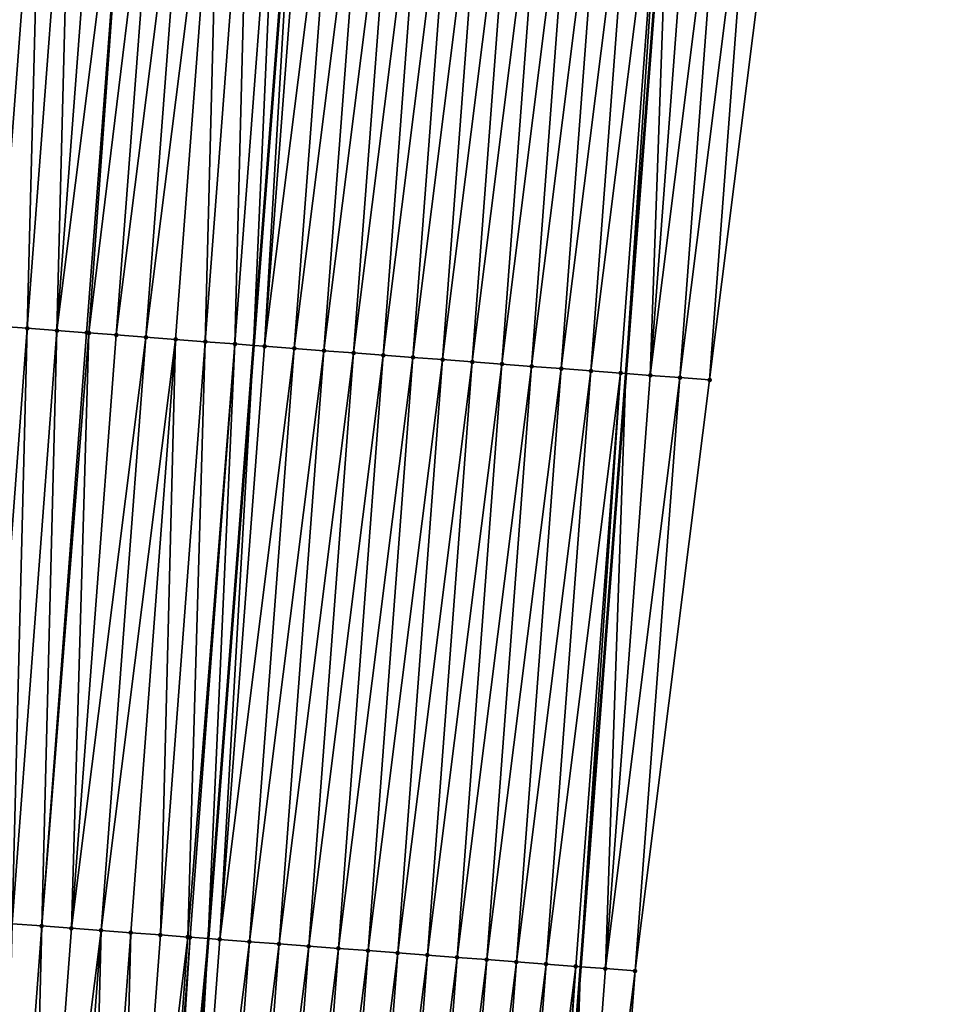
# Model space of a CAD drawing. Header units: feet. Extents: x 2017424 to 2024169, y 808042 to 818730.
# Tile 2 of 256: x 2023418 to 2023449, y 808088 to 808121. Entities that reach past the tile are written whole.
import ezdxf

# ---------------------------------------------------------------- set-up
doc = ezdxf.new("R2010")
doc.units = ezdxf.units.FT
doc.header["$MEASUREMENT"] = 0
for name, color, linetype, lineweight in [('EP_Travel Lane', 172, 'Continuous', 53), ('NB-Road Shots', 141, 'Continuous', 100), ('NB-Road X-Section', 40, 'Continuous', 13), ('STRIPING', 60, 'Continuous', 53)]:
    doc.layers.add(name, color=color, linetype=linetype, lineweight=lineweight)
doc.layers.add('I-77-MM15-17_NB-Surface-BORDER', color=7, linetype='Continuous')
doc.layers.add('I-77-MM15-17_NB-Surface-TIN', color=7, linetype='Continuous')

msp = doc.modelspace()

# ---------------------------------------------------------------- linework, layer by layer
at = {"layer": 'EP_Travel Lane'}
msp.add_polyline3d([(2023448.765051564, 808248.5692096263, 258.6203824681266), (2023447.259993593, 808228.587331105, 258.8985682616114), (2023445.732134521, 808208.6480670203, 259.2017468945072), (2023444.204244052, 808188.7083931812, 259.477649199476), (2023442.676364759, 808168.7688652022, 259.7632453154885), (2023441.148515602, 808148.8297305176, 260.0750352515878), (2023439.620676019, 808128.8907207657, 260.3951328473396), (2023438.092945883, 808108.9531393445, 260.8102859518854), (2023436.565182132, 808089.0151192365, 261.1962378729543), (2023435.037460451, 808069.0776481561, 261.6187475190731), (2023433.509708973, 808049.1397882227, 262.0153658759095), (2023432.937009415, 808041.6657954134, 262.1728940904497)], dxfattribs=at)
at = {"layer": 'I-77-MM15-17_NB-Surface-BORDER', "color": 3, "linetype": 'Continuous', "lineweight": -3}
msp.add_polyline3d([(2023446.41932694, 808168.4843792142, 259.6340137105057), (2023444.914126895, 808148.5436688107, 259.9546659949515), (2023443.408952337, 808128.6032960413, 260.2977781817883), (2023440.906717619, 808108.7395582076, 260.7317430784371), (2023438.404464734, 808088.8755796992, 261.1496853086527), (2023436.899380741, 808068.9364067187, 261.5726511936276)], dxfattribs=at)
at = {"layer": 'I-77-MM15-17_NB-Surface-TIN', "color": 128, "linetype": 'Continuous', "lineweight": -3}
for points in [[(2023416.975123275, 808110.5503068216, 261.016369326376), (2023418.480330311, 808130.4911098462, 260.7018881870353), (2023417.483168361, 808130.5663962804, 260.703005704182)], [(2023416.975123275, 808110.5503068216, 261.016369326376), (2023417.972291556, 808110.4751042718, 261.0208338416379), (2023418.480330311, 808130.4911098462, 260.7018881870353)], [(2023417.972291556, 808110.4751042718, 261.0208338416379), (2023419.477495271, 808130.4158632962, 260.7034247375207), (2023418.480330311, 808130.4911098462, 260.7018881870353)], [(2023417.972291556, 808110.4751042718, 261.0208338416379), (2023418.969459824, 808110.3999015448, 261.0252865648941), (2023419.477495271, 808130.4158632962, 260.7034247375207)], [(2023418.969459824, 808110.3999015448, 261.0252865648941), (2023420.474661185, 808130.3406293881, 260.7058025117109), (2023419.477495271, 808130.4158632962, 260.7034247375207)], [(2023418.969459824, 808110.3999015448, 261.0252865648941), (2023421.471822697, 808130.2653371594, 260.7042994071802), (2023420.474661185, 808130.3406293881, 260.7058025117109)], [(2023418.969459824, 808110.3999015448, 261.0252865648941), (2023419.966624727, 808110.3246542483, 261.0267734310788), (2023421.471822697, 808130.2653371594, 260.7042994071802)], [(2023419.966624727, 808110.3246542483, 261.0267734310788), (2023420.043563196, 808110.3188467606, 261.0267812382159), (2023421.471822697, 808130.2653371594, 260.7042994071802)], [(2023420.043563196, 808110.3188467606, 261.0267812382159), (2023422.468981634, 808130.1900108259, 260.7005268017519), (2023421.471822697, 808130.2653371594, 260.7042994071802)], [(2023420.043563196, 808110.3188467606, 261.0267812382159), (2023420.963785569, 808110.2493531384, 261.0246793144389), (2023422.468981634, 808130.1900108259, 260.7005268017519)], [(2023420.963785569, 808110.2493531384, 261.0246793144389), (2023423.466137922, 808130.114649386, 260.6944180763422), (2023422.468981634, 808130.1900108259, 260.7005268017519)], [(2023420.963785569, 808110.2493531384, 261.0246793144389), (2023421.960945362, 808110.1740381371, 261.0216608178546), (2023423.466137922, 808130.114649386, 260.6944180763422)], [(2023421.960945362, 808110.1740381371, 261.0216608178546), (2023424.463297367, 808130.0393297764, 260.6910929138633), (2023423.466137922, 808130.114649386, 260.6944180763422)], [(2023421.960945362, 808110.1740381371, 261.0216608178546), (2023422.958107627, 808110.0987558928, 261.0208221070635), (2023424.463297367, 808130.0393297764, 260.6910929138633)], [(2023422.958107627, 808110.0987558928, 261.0208221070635), (2023423.955272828, 808110.0235125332, 261.0225709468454), (2023424.463297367, 808130.0393297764, 260.6910929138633)], [(2023423.955272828, 808110.0235125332, 261.0225709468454), (2023425.460460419, 808129.9640579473, 260.6909472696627), (2023424.463297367, 808130.0393297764, 260.6910929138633)], [(2023423.955272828, 808110.0235125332, 261.0225709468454), (2023424.952439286, 808109.9482858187, 261.0254274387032), (2023425.460460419, 808129.9640579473, 260.6909472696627)], [(2023424.952439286, 808109.9482858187, 261.0254274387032), (2023426.45762194, 808129.8887658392, 260.6894521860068), (2023425.460460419, 808129.9640579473, 260.6909472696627)], [(2023424.952439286, 808109.9482858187, 261.0254274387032), (2023425.579500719, 808109.9009063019, 261.0223470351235), (2023426.45762194, 808129.8887658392, 260.6894521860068)], [(2023426.45762194, 808129.8887658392, 260.6894521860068), (2023425.579500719, 808109.9009063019, 261.0223470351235), (2023427.109283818, 808129.8394489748, 260.6810510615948)], [(2023425.949596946, 808109.872942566, 261.0205289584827), (2023427.109283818, 808129.8394489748, 260.6810510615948), (2023425.579500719, 808109.9009063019, 261.0223470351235)], [(2023425.949596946, 808109.872942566, 261.0205289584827), (2023427.454770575, 808129.8133030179, 260.6765970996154), (2023427.109283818, 808129.8394489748, 260.6810510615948)], [(2023425.949596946, 808109.872942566, 261.0205289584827), (2023428.451907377, 808129.7376834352, 260.6533104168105), (2023427.454770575, 808129.8133030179, 260.6765970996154)], [(2023425.949596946, 808109.872942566, 261.0205289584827), (2023426.946738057, 808109.7973800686, 261.0010409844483), (2023428.451907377, 808129.7376834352, 260.6533104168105)], [(2023426.946738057, 808109.7973800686, 261.0010409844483), (2023429.449042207, 808129.6620377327, 260.6282856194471), (2023428.451907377, 808129.7376834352, 260.6533104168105)], [(2023426.946738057, 808109.7973800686, 261.0010409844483), (2023427.943877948, 808109.7218014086, 260.9804774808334), (2023429.449042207, 808129.6620377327, 260.6282856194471)], [(2023427.943877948, 808109.7218014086, 260.9804774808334), (2023430.446180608, 808129.5864393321, 260.6064085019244), (2023429.449042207, 808129.6620377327, 260.6282856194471)], [(2023427.943877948, 808109.7218014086, 260.9804774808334), (2023428.941021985, 808109.646277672, 260.9635688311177), (2023430.446180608, 808129.5864393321, 260.6064085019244)], [(2023428.941021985, 808109.646277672, 260.9635688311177), (2023431.4433218, 808129.5108779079, 260.5869919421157), (2023430.446180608, 808129.5864393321, 260.6064085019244)], [(2023428.941021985, 808109.646277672, 260.9635688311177), (2023429.93817076, 808109.5708167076, 260.9508373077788), (2023431.4433218, 808129.5108779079, 260.5869919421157)], [(2023429.93817076, 808109.5708167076, 260.9508373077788), (2023432.440466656, 808129.4353650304, 260.5708058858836), (2023431.4433218, 808129.5108779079, 260.5869919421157)], [(2023429.93817076, 808109.5708167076, 260.9508373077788), (2023430.935320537, 808109.4953690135, 260.9389888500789), (2023432.440466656, 808129.4353650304, 260.5708058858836)], [(2023430.935320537, 808109.4953690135, 260.9389888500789), (2023433.437607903, 808129.3598043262, 260.551437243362), (2023432.440466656, 808129.4353650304, 260.5708058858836)], [(2023430.935320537, 808109.4953690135, 260.9389888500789), (2023431.932467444, 808109.4198833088, 260.9246109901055), (2023433.437607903, 808129.3598043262, 260.551437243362)], [(2023431.932467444, 808109.4198833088, 260.9246109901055), (2023434.434742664, 808129.2841577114, 260.5263517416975), (2023433.437607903, 808129.3598043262, 260.551437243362)], [(2023431.932467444, 808109.4198833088, 260.9246109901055), (2023432.929606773, 808109.3442972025, 260.9035519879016), (2023434.434742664, 808129.2841577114, 260.5263517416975)], [(2023432.929606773, 808109.3442972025, 260.9035519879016), (2023435.431877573, 808129.2085130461, 260.5013959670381), (2023434.434742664, 808129.2841577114, 260.5263517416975)], [(2023432.929606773, 808109.3442972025, 260.9035519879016), (2023433.926746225, 808109.2687127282, 260.8826015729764), (2023435.431877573, 808129.2085130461, 260.5013959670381)], [(2023433.926746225, 808109.2687127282, 260.8826015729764), (2023436.429014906, 808129.1329004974, 260.4785773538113), (2023435.431877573, 808129.2085130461, 260.5013959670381)], [(2023433.926746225, 808109.2687127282, 260.8826015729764), (2023434.923888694, 808109.1931682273, 260.8643111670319), (2023436.429014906, 808129.1329004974, 260.4785773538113)], [(2023434.923888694, 808109.1931682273, 260.8643111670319), (2023437.426152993, 808129.0572979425, 260.4564237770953), (2023436.429014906, 808129.1329004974, 260.4785773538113)], [(2023434.923888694, 808109.1931682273, 260.8643111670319), (2023435.921031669, 808109.1176304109, 260.846465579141), (2023437.426152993, 808129.0572979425, 260.4564237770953)], [(2023435.921031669, 808109.1176304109, 260.846465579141), (2023438.423284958, 808128.9816142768, 260.4288727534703), (2023437.426152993, 808129.0572979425, 260.4564237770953)], [(2023435.921031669, 808109.1176304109, 260.846465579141), (2023436.918176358, 808109.0421153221, 260.8301323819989), (2023438.423284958, 808128.9816142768, 260.4288727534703)], [(2023436.918176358, 808109.0421153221, 260.8301323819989), (2023439.420415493, 808128.905911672, 260.4000614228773), (2023438.423284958, 808128.9816142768, 260.4288727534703)], [(2023436.918176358, 808109.0421153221, 260.8301323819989), (2023437.915321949, 808108.9666121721, 260.8145936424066), (2023439.420415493, 808128.905911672, 260.4000614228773)], [(2023437.915321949, 808108.9666121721, 260.8145936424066), (2023438.092945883, 808108.9531393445, 260.8102859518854), (2023439.420415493, 808128.905911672, 260.4000614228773)], [(2023439.420415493, 808128.905911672, 260.4000614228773), (2023438.092945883, 808108.9531393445, 260.8102859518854), (2023439.620676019, 808128.8907207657, 260.3951328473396)], [(2023438.912457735, 808108.8909791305, 260.7904113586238), (2023439.620676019, 808128.8907207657, 260.3951328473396), (2023438.092945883, 808108.9531393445, 260.8102859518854)], [(2023438.912457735, 808108.8909791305, 260.7904113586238), (2023440.417550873, 808128.83027325, 260.3755211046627), (2023439.620676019, 808128.8907207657, 260.3951328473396)], [(2023438.912457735, 808108.8909791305, 260.7904113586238), (2023441.414685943, 808128.7546307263, 260.3507078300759), (2023440.417550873, 808128.83027325, 260.3755211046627)], [(2023438.912457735, 808108.8909791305, 260.7904113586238), (2023439.909588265, 808108.8152764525, 260.7615951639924), (2023441.414685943, 808128.7546307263, 260.3507078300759)], [(2023439.909588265, 808108.8152764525, 260.7615951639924), (2023442.411821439, 808128.6789938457, 260.3262700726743), (2023441.414685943, 808128.7546307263, 260.3507078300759)], [(2023439.909588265, 808108.8152764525, 260.7615951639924), (2023440.906717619, 808108.7395582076, 260.7317430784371), (2023442.411821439, 808128.6789938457, 260.3262700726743)], [(2023440.906717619, 808108.7395582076, 260.7317430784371), (2023443.408952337, 808128.6032960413, 260.2977781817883), (2023442.411821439, 808128.6789938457, 260.3262700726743)], [(2023416.467123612, 808090.5348191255, 261.3697762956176), (2023417.972291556, 808110.4751042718, 261.0208338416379), (2023416.975123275, 808110.5503068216, 261.016369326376)], [(2023416.467123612, 808090.5348191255, 261.3697762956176), (2023417.464294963, 808090.4596572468, 261.3769469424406), (2023417.972291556, 808110.4751042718, 261.0208338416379)], [(2023417.464294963, 808090.4596572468, 261.3769469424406), (2023418.969459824, 808110.3999015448, 261.0252865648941), (2023417.972291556, 808110.4751042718, 261.0208338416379)], [(2023417.464294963, 808090.4596572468, 261.3769469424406), (2023418.461460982, 808090.3844247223, 261.3794164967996), (2023418.969459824, 808110.3999015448, 261.0252865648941)], [(2023418.461460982, 808090.3844247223, 261.3794164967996), (2023419.966624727, 808110.3246542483, 261.0267734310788), (2023418.969459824, 808110.3999015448, 261.0252865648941)], [(2023418.461460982, 808090.3844247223, 261.3794164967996), (2023420.043563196, 808110.3188467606, 261.0267812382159), (2023419.966624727, 808110.3246542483, 261.0267734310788)], [(2023418.461460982, 808090.3844247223, 261.3794164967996), (2023419.458622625, 808090.3091342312, 261.3780287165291), (2023420.043563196, 808110.3188467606, 261.0267812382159)], [(2023419.458622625, 808090.3091342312, 261.3780287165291), (2023420.963785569, 808110.2493531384, 261.0246793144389), (2023420.043563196, 808110.3188467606, 261.0267812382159)], [(2023419.458622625, 808090.3091342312, 261.3780287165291), (2023421.960945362, 808110.1740381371, 261.0216608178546), (2023420.963785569, 808110.2493531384, 261.0246793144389)], [(2023419.458622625, 808090.3091342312, 261.3780287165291), (2023420.455782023, 808090.2338139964, 261.3746616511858), (2023421.960945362, 808110.1740381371, 261.0216608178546)], [(2023420.455782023, 808090.2338139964, 261.3746616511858), (2023422.958107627, 808110.0987558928, 261.0208221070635), (2023421.960945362, 808110.1740381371, 261.0216608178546)], [(2023420.455782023, 808090.2338139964, 261.3746616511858), (2023421.452945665, 808090.1585499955, 261.3750366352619), (2023422.958107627, 808110.0987558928, 261.0208221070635)], [(2023421.452945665, 808090.1585499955, 261.3750366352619), (2023422.450112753, 808090.0833316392, 261.3784490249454), (2023422.958107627, 808110.0987558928, 261.0208221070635)], [(2023422.450112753, 808090.0833316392, 261.3784490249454), (2023423.955272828, 808110.0235125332, 261.0225709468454), (2023422.958107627, 808110.0987558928, 261.0208221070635)], [(2023422.450112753, 808090.0833316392, 261.3784490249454), (2023423.367787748, 808090.0140952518, 261.3806443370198), (2023423.955272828, 808110.0235125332, 261.0225709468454)], [(2023423.367787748, 808090.0140952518, 261.3806443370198), (2023424.952439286, 808109.9482858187, 261.0254274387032), (2023423.955272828, 808110.0235125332, 261.0225709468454)], [(2023423.367787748, 808090.0140952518, 261.3806443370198), (2023423.447278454, 808090.0080948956, 261.3806378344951), (2023424.952439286, 808109.9482858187, 261.0254274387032)], [(2023423.447278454, 808090.0080948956, 261.3806378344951), (2023424.049734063, 808089.962577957, 261.3779038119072), (2023424.952439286, 808109.9482858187, 261.0254274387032)], [(2023424.952439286, 808109.9482858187, 261.0254274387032), (2023424.049734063, 808089.962577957, 261.3779038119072), (2023425.579500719, 808109.9009063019, 261.0223470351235)], [(2023424.444436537, 808089.9327572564, 261.3761126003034), (2023425.579500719, 808109.9009063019, 261.0223470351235), (2023424.049734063, 808089.962577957, 261.3779038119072)], [(2023424.444436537, 808089.9327572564, 261.3761126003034), (2023425.949596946, 808109.872942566, 261.0205289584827), (2023425.579500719, 808109.9009063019, 261.0223470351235)], [(2023424.444436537, 808089.9327572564, 261.3761126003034), (2023426.946738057, 808109.7973800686, 261.0010409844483), (2023425.949596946, 808109.872942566, 261.0205289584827)], [(2023424.444436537, 808089.9327572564, 261.3761126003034), (2023425.441581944, 808089.8572516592, 261.3604107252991), (2023426.946738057, 808109.7973800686, 261.0010409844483)], [(2023425.441581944, 808089.8572516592, 261.3604107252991), (2023427.943877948, 808109.7218014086, 260.9804774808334), (2023426.946738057, 808109.7973800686, 261.0010409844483)], [(2023425.441581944, 808089.8572516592, 261.3604107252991), (2023426.438725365, 808089.7817197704, 261.342959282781), (2023427.943877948, 808109.7218014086, 260.9804774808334)], [(2023426.438725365, 808089.7817197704, 261.342959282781), (2023428.941021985, 808109.646277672, 260.9635688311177), (2023427.943877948, 808109.7218014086, 260.9804774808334)], [(2023426.438725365, 808089.7817197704, 261.342959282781), (2023427.435872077, 808089.7062314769, 261.3284088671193), (2023428.941021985, 808109.646277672, 260.9635688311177)], [(2023427.435872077, 808089.7062314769, 261.3284088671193), (2023429.93817076, 808109.5708167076, 260.9508373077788), (2023428.941021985, 808109.646277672, 260.9635688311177)], [(2023427.435872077, 808089.7062314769, 261.3284088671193), (2023428.433022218, 808089.630788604, 261.3168809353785), (2023429.93817076, 808109.5708167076, 260.9508373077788)], [(2023428.433022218, 808089.630788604, 261.3168809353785), (2023430.935320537, 808109.4953690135, 260.9389888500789), (2023429.93817076, 808109.5708167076, 260.9508373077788)], [(2023428.433022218, 808089.630788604, 261.3168809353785), (2023429.430174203, 808089.5553701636, 261.3069788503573), (2023430.935320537, 808109.4953690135, 260.9389888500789)], [(2023429.430174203, 808089.5553701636, 261.3069788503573), (2023431.932467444, 808109.4198833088, 260.9246109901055), (2023430.935320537, 808109.4953690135, 260.9389888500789)], [(2023429.430174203, 808089.5553701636, 261.3069788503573), (2023430.427323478, 808089.479915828, 261.2946881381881), (2023431.932467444, 808109.4198833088, 260.9246109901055)], [(2023430.427323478, 808089.479915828, 261.2946881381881), (2023432.929606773, 808109.3442972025, 260.9035519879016), (2023431.932467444, 808109.4198833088, 260.9246109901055)], [(2023430.427323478, 808089.479915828, 261.2946881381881), (2023431.42446546, 808089.404364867, 261.2759675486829), (2023432.929606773, 808109.3442972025, 260.9035519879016)], [(2023431.42446546, 808089.404364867, 261.2759675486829), (2023433.926746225, 808109.2687127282, 260.8826015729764), (2023432.929606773, 808109.3442972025, 260.9035519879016)], [(2023431.42446546, 808089.404364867, 261.2759675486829), (2023432.421607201, 808089.3288107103, 261.2570343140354), (2023433.926746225, 808109.2687127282, 260.8826015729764)], [(2023432.421607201, 808089.3288107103, 261.2570343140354), (2023434.923888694, 808109.1931682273, 260.8643111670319), (2023433.926746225, 808109.2687127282, 260.8826015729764)], [(2023432.421607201, 808089.3288107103, 261.2570343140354), (2023433.418750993, 808089.2532837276, 261.2399093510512), (2023434.923888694, 808109.1931682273, 260.8643111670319)], [(2023433.418750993, 808089.2532837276, 261.2399093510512), (2023435.921031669, 808109.1176304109, 260.846465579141), (2023434.923888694, 808109.1931682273, 260.8643111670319)], [(2023433.418750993, 808089.2532837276, 261.2399093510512), (2023434.415897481, 808089.1777924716, 261.2251617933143), (2023435.921031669, 808109.1176304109, 260.846465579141)], [(2023434.415897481, 808089.1777924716, 261.2251617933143), (2023436.918176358, 808109.0421153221, 260.8301323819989), (2023435.921031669, 808109.1176304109, 260.846465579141)], [(2023434.415897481, 808089.1777924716, 261.2251617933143), (2023435.413047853, 808089.1023526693, 261.2138381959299), (2023436.918176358, 808109.0421153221, 260.8301323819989)], [(2023435.413047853, 808089.1023526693, 261.2138381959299), (2023437.915321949, 808108.9666121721, 260.8145936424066), (2023436.918176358, 808109.0421153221, 260.8301323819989)], [(2023435.413047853, 808089.1023526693, 261.2138381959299), (2023436.410195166, 808089.0268723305, 261.1998171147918), (2023437.915321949, 808108.9666121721, 260.8145936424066)], [(2023436.410195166, 808089.0268723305, 261.1998171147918), (2023436.565182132, 808089.0151192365, 261.1962378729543), (2023437.915321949, 808108.9666121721, 260.8145936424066)], [(2023437.915321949, 808108.9666121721, 260.8145936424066), (2023436.565182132, 808089.0151192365, 261.1962378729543), (2023438.092945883, 808108.9531393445, 260.8102859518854)], [(2023437.407332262, 808088.9512566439, 261.1767894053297), (2023438.092945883, 808108.9531393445, 260.8102859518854), (2023436.565182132, 808089.0151192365, 261.1962378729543)], [(2023437.407332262, 808088.9512566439, 261.1767894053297), (2023438.912457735, 808108.8909791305, 260.7904113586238), (2023438.092945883, 808108.9531393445, 260.8102859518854)], [(2023437.407332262, 808088.9512566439, 261.1767894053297), (2023439.909588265, 808108.8152764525, 260.7615951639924), (2023438.912457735, 808108.8909791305, 260.7904113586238)], [(2023437.407332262, 808088.9512566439, 261.1767894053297), (2023438.404464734, 808088.8755796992, 261.1496853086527), (2023439.909588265, 808108.8152764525, 260.7615951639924)], [(2023438.404464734, 808088.8755796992, 261.1496853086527), (2023440.906717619, 808108.7395582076, 260.7317430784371), (2023439.909588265, 808108.8152764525, 260.7615951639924)], [(2023416.956310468, 808070.4443704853, 261.7437276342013), (2023418.461460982, 808090.3844247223, 261.3794164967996), (2023417.464294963, 808090.4596572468, 261.3769469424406)], [(2023416.956310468, 808070.4443704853, 261.7437276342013), (2023417.953475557, 808070.3691256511, 261.7453786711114), (2023418.461460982, 808090.3844247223, 261.3794164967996)], [(2023417.953475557, 808070.3691256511, 261.7453786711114), (2023419.458622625, 808090.3091342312, 261.3780287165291), (2023418.461460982, 808090.3844247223, 261.3794164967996)], [(2023417.953475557, 808070.3691256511, 261.7453786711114), (2023420.455782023, 808090.2338139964, 261.3746616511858), (2023419.458622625, 808090.3091342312, 261.3780287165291)], [(2023417.953475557, 808070.3691256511, 261.7453786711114), (2023418.950639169, 808070.2938612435, 261.7457272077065), (2023420.455782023, 808090.2338139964, 261.3746616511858)], [(2023418.950639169, 808070.2938612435, 261.7457272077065), (2023419.947806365, 808070.2186443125, 261.7492350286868), (2023420.455782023, 808090.2338139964, 261.3746616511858)], [(2023419.947806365, 808070.2186443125, 261.7492350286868), (2023421.452945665, 808090.1585499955, 261.3750366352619), (2023420.455782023, 808090.2338139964, 261.3746616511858)], [(2023419.947806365, 808070.2186443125, 261.7492350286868), (2023420.944976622, 808070.1434679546, 261.755442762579), (2023421.452945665, 808090.1585499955, 261.3750366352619)], [(2023420.944976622, 808070.1434679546, 261.755442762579), (2023422.450112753, 808090.0833316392, 261.3784490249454), (2023421.452945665, 808090.1585499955, 261.3750366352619)], [(2023420.944976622, 808070.1434679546, 261.755442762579), (2023423.367787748, 808090.0140952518, 261.3806443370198), (2023422.450112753, 808090.0833316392, 261.3784490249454)], [(2023420.944976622, 808070.1434679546, 261.755442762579), (2023421.942146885, 808070.0682916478, 261.7616539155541), (2023423.367787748, 808090.0140952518, 261.3806443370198)], [(2023421.942146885, 808070.0682916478, 261.7616539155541), (2023423.447278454, 808090.0080948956, 261.3806378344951), (2023423.367787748, 808090.0140952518, 261.3806443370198)], [(2023421.942146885, 808070.0682916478, 261.7616539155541), (2023422.156804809, 808070.0520930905, 261.7619604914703), (2023423.447278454, 808090.0080948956, 261.3806378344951)], [(2023422.156804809, 808070.0520930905, 261.7619604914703), (2023424.049734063, 808089.962577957, 261.3779038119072), (2023423.447278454, 808090.0080948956, 261.3806378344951)], [(2023422.156804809, 808070.0520930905, 261.7619604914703), (2023422.519998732, 808070.0246578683, 261.7606389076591), (2023424.049734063, 808089.962577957, 261.3779038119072)], [(2023422.93930722, 808069.992983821, 261.7591131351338), (2023424.049734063, 808089.962577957, 261.3779038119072), (2023422.519998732, 808070.0246578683, 261.7606389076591)], [(2023422.93930722, 808069.992983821, 261.7591131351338), (2023424.444436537, 808089.9327572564, 261.3761126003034), (2023424.049734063, 808089.962577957, 261.3779038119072)], [(2023422.93930722, 808069.992983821, 261.7591131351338), (2023425.441581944, 808089.8572516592, 261.3604107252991), (2023424.444436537, 808089.9327572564, 261.3761126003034)], [(2023422.93930722, 808069.992983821, 261.7591131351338), (2023423.936459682, 808069.9175717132, 261.7496330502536), (2023425.441581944, 808089.8572516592, 261.3604107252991)], [(2023423.936459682, 808069.9175717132, 261.7496330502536), (2023426.438725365, 808089.7817197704, 261.342959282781), (2023425.441581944, 808089.8572516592, 261.3604107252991)], [(2023423.936459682, 808069.9175717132, 261.7496330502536), (2023424.933609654, 808069.8421266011, 261.7379567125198), (2023426.438725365, 808089.7817197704, 261.342959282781)], [(2023424.933609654, 808069.8421266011, 261.7379567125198), (2023427.435872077, 808089.7062314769, 261.3284088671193), (2023426.438725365, 808089.7817197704, 261.342959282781)], [(2023424.933609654, 808069.8421266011, 261.7379567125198), (2023425.930759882, 808069.766684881, 261.7265061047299), (2023427.435872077, 808089.7062314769, 261.3284088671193)], [(2023425.930759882, 808069.766684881, 261.7265061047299), (2023428.433022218, 808089.630788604, 261.3168809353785), (2023427.435872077, 808089.7062314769, 261.3284088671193)], [(2023425.930759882, 808069.766684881, 261.7265061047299), (2023426.927915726, 808069.6913175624, 261.7200064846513), (2023428.433022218, 808089.630788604, 261.3168809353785)], [(2023426.927915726, 808069.6913175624, 261.7200064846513), (2023429.430174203, 808089.5553701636, 261.3069788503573), (2023428.433022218, 808089.630788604, 261.3168809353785)], [(2023426.927915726, 808069.6913175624, 261.7200064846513), (2023427.925075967, 808069.6160084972, 261.7173833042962), (2023429.430174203, 808089.5553701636, 261.3069788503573)], [(2023427.925075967, 808069.6160084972, 261.7173833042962), (2023430.427323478, 808089.479915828, 261.2946881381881), (2023429.430174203, 808089.5553701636, 261.3069788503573)], [(2023427.925075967, 808069.6160084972, 261.7173833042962), (2023428.922229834, 808069.5406149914, 261.7091410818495), (2023430.427323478, 808089.479915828, 261.2946881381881)], [(2023428.922229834, 808069.5406149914, 261.7091410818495), (2023431.42446546, 808089.404364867, 261.2759675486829), (2023430.427323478, 808089.479915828, 261.2946881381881)], [(2023428.922229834, 808069.5406149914, 261.7091410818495), (2023429.919377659, 808069.4651414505, 261.6955729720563), (2023431.42446546, 808089.404364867, 261.2759675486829)], [(2023429.919377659, 808069.4651414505, 261.6955729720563), (2023432.421607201, 808089.3288107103, 261.2570343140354), (2023431.42446546, 808089.404364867, 261.2759675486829)], [(2023429.919377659, 808069.4651414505, 261.6955729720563), (2023430.916524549, 808069.3896555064, 261.6811794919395), (2023432.421607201, 808089.3288107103, 261.2570343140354)], [(2023430.916524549, 808069.3896555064, 261.6811794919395), (2023433.418750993, 808089.2532837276, 261.2399093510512), (2023432.421607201, 808089.3288107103, 261.2570343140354)], [(2023430.916524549, 808069.3896555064, 261.6811794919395), (2023431.913672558, 808069.3141843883, 261.6677726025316), (2023433.418750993, 808089.2532837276, 261.2399093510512)], [(2023431.913672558, 808069.3141843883, 261.6677726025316), (2023434.415897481, 808089.1777924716, 261.2251617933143), (2023433.418750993, 808089.2532837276, 261.2399093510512)], [(2023431.913672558, 808069.3141843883, 261.6677726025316), (2023432.910821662, 808069.2387277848, 261.6553315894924), (2023434.415897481, 808089.1777924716, 261.2251617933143)], [(2023432.910821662, 808069.2387277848, 261.6553315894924), (2023435.413047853, 808089.1023526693, 261.2138381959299), (2023434.415897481, 808089.1777924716, 261.2251617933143)], [(2023432.910821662, 808069.2387277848, 261.6553315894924), (2023433.907968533, 808069.1632416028, 261.6409222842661), (2023435.413047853, 808089.1023526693, 261.2138381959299)], [(2023433.907968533, 808069.1632416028, 261.6409222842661), (2023436.410195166, 808089.0268723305, 261.1998171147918), (2023435.413047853, 808089.1023526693, 261.2138381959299)], [(2023433.907968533, 808069.1632416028, 261.6409222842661), (2023434.905110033, 808069.0876842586, 261.6217775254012), (2023436.410195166, 808089.0268723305, 261.1998171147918)], [(2023434.905110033, 808069.0876842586, 261.6217775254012), (2023435.037460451, 808069.0776481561, 261.6187475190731), (2023436.410195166, 808089.0268723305, 261.1998171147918)], [(2023436.410195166, 808089.0268723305, 261.1998171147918), (2023435.037460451, 808069.0776481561, 261.6187475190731), (2023436.565182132, 808089.0151192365, 261.1962378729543)], [(2023435.902247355, 808069.0120715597, 261.5989492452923), (2023436.565182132, 808089.0151192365, 261.1962378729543), (2023435.037460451, 808069.0776481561, 261.6187475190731)], [(2023435.902247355, 808069.0120715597, 261.5989492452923), (2023437.407332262, 808088.9512566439, 261.1767894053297), (2023436.565182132, 808089.0151192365, 261.1962378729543)], [(2023435.902247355, 808069.0120715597, 261.5989492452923), (2023438.404464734, 808088.8755796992, 261.1496853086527), (2023437.407332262, 808088.9512566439, 261.1767894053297)], [(2023435.902247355, 808069.0120715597, 261.5989492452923), (2023436.899380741, 808068.9364067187, 261.5726511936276), (2023438.404464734, 808088.8755796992, 261.1496853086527)]]:
    msp.add_3dface(points, dxfattribs=at)
at = {"layer": 'NB-Road Shots', "lineweight": 100}
for p in [(2023417.972291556, 808110.4751042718, 261.0208338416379), (2023418.969459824, 808110.3999015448, 261.0252865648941), (2023419.966624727, 808110.3246542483, 261.0267734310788), (2023420.043563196, 808110.3188467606, 261.0267812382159), (2023420.963785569, 808110.2493531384, 261.0246793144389), (2023421.960945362, 808110.1740381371, 261.0216608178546), (2023422.958107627, 808110.0987558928, 261.0208221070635), (2023423.955272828, 808110.0235125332, 261.0225709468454), (2023424.952439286, 808109.9482858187, 261.0254274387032), (2023425.949596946, 808109.872942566, 261.0205289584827), (2023426.946738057, 808109.7973800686, 261.0010409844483), (2023427.943877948, 808109.7218014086, 260.9804774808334), (2023428.941021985, 808109.646277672, 260.9635688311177), (2023429.93817076, 808109.5708167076, 260.9508373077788), (2023430.935320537, 808109.4953690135, 260.9389888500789), (2023431.932467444, 808109.4198833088, 260.9246109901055), (2023432.929606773, 808109.3442972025, 260.9035519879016), (2023433.926746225, 808109.2687127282, 260.8826015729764), (2023434.923888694, 808109.1931682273, 260.8643111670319), (2023435.921031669, 808109.1176304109, 260.846465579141), (2023436.918176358, 808109.0421153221, 260.8301323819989), (2023437.915321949, 808108.9666121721, 260.8145936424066), (2023438.912457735, 808108.8909791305, 260.7904113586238), (2023439.909588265, 808108.8152764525, 260.7615951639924), (2023440.906717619, 808108.7395582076, 260.7317430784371), (2023418.461460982, 808090.3844247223, 261.3794164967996), (2023419.458622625, 808090.3091342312, 261.3780287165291), (2023420.455782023, 808090.2338139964, 261.3746616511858), (2023421.452945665, 808090.1585499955, 261.3750366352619), (2023422.450112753, 808090.0833316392, 261.3784490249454), (2023423.367787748, 808090.0140952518, 261.3806443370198), (2023423.447278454, 808090.0080948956, 261.3806378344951), (2023424.444436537, 808089.9327572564, 261.3761126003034), (2023425.441581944, 808089.8572516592, 261.3604107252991), (2023426.438725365, 808089.7817197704, 261.342959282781), (2023427.435872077, 808089.7062314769, 261.3284088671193), (2023428.433022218, 808089.630788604, 261.3168809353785), (2023429.430174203, 808089.5553701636, 261.3069788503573), (2023430.427323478, 808089.479915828, 261.2946881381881), (2023431.42446546, 808089.404364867, 261.2759675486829), (2023432.421607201, 808089.3288107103, 261.2570343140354), (2023433.418750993, 808089.2532837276, 261.2399093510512), (2023434.415897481, 808089.1777924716, 261.2251617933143), (2023435.413047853, 808089.1023526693, 261.2138381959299), (2023436.410195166, 808089.0268723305, 261.1998171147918), (2023437.407332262, 808088.9512566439, 261.1767894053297), (2023438.404464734, 808088.8755796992, 261.1496853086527)]:
    msp.add_point(p, dxfattribs=at)
at = {"layer": 'NB-Road X-Section', "extrusion": (-0.07526109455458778, -0.9970500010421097, 0.0150686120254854), "elevation": -958007.2681592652, "flags": 128}
msp.add_lwpolyline([(1956874.789503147, 14698.24039308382), (1956873.789503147, 14698.2702485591), (1956872.789503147, 14698.29906802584), (1956871.789503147, 14698.32325305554), (1956870.789503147, 14698.33879355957), (1956869.789503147, 14698.35512861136), (1956868.789503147, 14698.37297622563), (1956867.789503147, 14698.39126870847), (1956866.789503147, 14698.41222150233), (1956865.789503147, 14698.4332828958), (1956864.789503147, 14698.4476623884), (1956863.789503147, 14698.4595121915), (1956862.789503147, 14698.47224516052), (1956861.789503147, 14698.48915573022), (1956860.789503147, 14698.50972156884), (1956859.789503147, 14698.52921175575), (1956858.789503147, 14698.5341107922), (1956857.789503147, 14698.53125397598), (1956856.789503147, 14698.52950493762), (1956855.789503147, 14698.53034374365), (1956854.789503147, 14698.53336258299), (1956853.866660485, 14698.53546474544), (1956853.789503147, 14698.53545693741), (1956852.789503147, 14698.53396990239), (1956851.789503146, 14698.52951667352), (1956850.789503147, 14698.52505165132), (1956849.789503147, 14698.52234643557), (1956848.789503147, 14698.52596447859), (1956848.067803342, 14698.5297233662), (1956847.789503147, 14698.52788113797), (1956846.789503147, 14698.5154248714), (1956845.789503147, 14698.49494971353), (1956845.671041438, 14698.49206989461), (1956844.789503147, 14698.47292959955), (1956843.789503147, 14698.45443436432), (1956842.789503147, 14698.43863360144), (1956841.789503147, 14698.42194101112), (1956840.789503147, 14698.40190245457), (1956839.789503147, 14698.37830003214), (1956838.789503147, 14698.35622309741), (1956837.789503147, 14698.33681412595), (1956836.789503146, 14698.32069645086), (1956835.789503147, 14698.29662753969), (1956834.789503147, 14698.25547961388), (1956833.789503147, 14698.21406795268), (1956832.789503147, 14698.1701062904), (1956831.789503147, 14698.12499745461), (1956830.789503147, 14698.08422516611), (1956829.982374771, 14698.05288968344)], dxfattribs=at)
at = {"layer": 'NB-Road X-Section', "extrusion": (-0.07526109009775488, -0.9970500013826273, 0.01506861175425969), "elevation": -957987.2594164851, "flags": 128}
msp.add_lwpolyline([(1956873.793786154, 14698.35658463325), (1956872.793786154, 14698.38369180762), (1956871.793786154, 14698.4067221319), (1956870.793786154, 14698.42074480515), (1956869.793786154, 14698.43206968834), (1956868.793786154, 14698.44681892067), (1956867.793786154, 14698.46394582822), (1956866.793786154, 14698.48288121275), (1956865.793786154, 14698.50160392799), (1956864.793786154, 14698.51389603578), (1956863.793786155, 14698.52379924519), (1956862.793786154, 14698.53532848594), (1956861.793786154, 14698.54988055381), (1956860.793786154, 14698.56733397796), (1956859.793786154, 14698.58303763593), (1956858.793786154, 14698.58756338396), (1956858.714069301, 14698.58756988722), (1956857.793786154, 14698.58537432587), (1956856.793786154, 14698.58196154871), (1956855.793786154, 14698.58158652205), (1956854.793786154, 14698.58495396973), (1956853.793786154, 14698.58634190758), (1956852.793786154, 14698.5838720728), (1956851.793786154, 14698.57670061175), (1956850.793786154, 14698.5710562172), (1956849.793786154, 14698.56747365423), (1956848.793786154, 14698.56724626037), (1956847.866926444, 14698.56476130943), (1956847.793786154, 14698.56429021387), (1956846.793786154, 14698.55351017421), (1956845.793786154, 14698.53487961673), (1956845.349878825, 14698.52449952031), (1956844.793786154, 14698.51148259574), (1956843.793786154, 14698.49469649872), (1956842.793786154, 14698.47746842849), (1956841.793786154, 14698.45872288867), (1956840.793786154, 14698.43720560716), (1956839.793786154, 14698.41420437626), (1956838.793786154, 14698.39127945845), (1956837.793786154, 14698.37147499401), (1956836.793786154, 14698.35561260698), (1956835.793786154, 14698.33214852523), (1956834.793786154, 14698.29101961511), (1956833.793786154, 14698.25532364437), (1956832.793786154, 14698.21202882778), (1956831.793786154, 14698.16848450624), (1956830.793786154, 14698.12991012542), (1956829.827974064, 14698.08775689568)], dxfattribs=at)
at = {"layer": 'STRIPING'}
msp.add_polyline3d([(2023436.263174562, 808249.4948769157, 258.8919412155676), (2023434.758409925, 808229.5349073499, 259.1572532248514), (2023433.228602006, 808209.5960411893, 259.4770239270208), (2023431.698778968, 808189.656977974, 259.7836774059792), (2023430.168956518, 808169.7179224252, 260.0908353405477), (2023428.639117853, 808149.7786555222, 260.3839362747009), (2023427.109283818, 808129.8394489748, 260.6810510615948), (2023425.579500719, 808109.9009063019, 261.0223470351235), (2023424.049734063, 808089.962577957, 261.3779038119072), (2023422.519998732, 808070.0246578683, 261.7606389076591), (2023420.990259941, 808050.0866926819, 262.1403670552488), (2023420.416809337, 808042.6125812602, 262.2862958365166)], dxfattribs=at)

doc.saveas('drawing.dxf')
